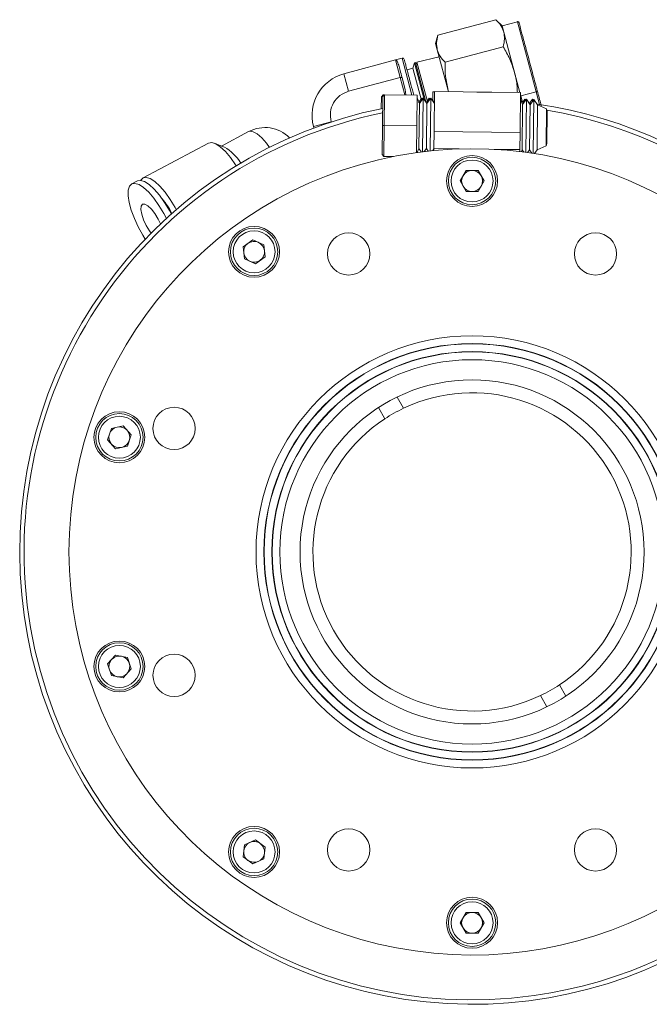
# Model space of a CAD drawing. Header units: inches. Extents: x -3.7 to 22.7, y -9.6 to 17.3.
# Tile 85 of 130: x 3.1 to 6.7, y 11.6 to 17.3. Entities that reach past the tile are written whole.
import ezdxf

# ---------------------------------------------------------------- set-up
doc = ezdxf.new("R2010")
doc.units = ezdxf.units.IN
doc.header["$MEASUREMENT"] = 0

msp = doc.modelspace()

# ---------------------------------------------------------------- linework, layer by layer
at = {"color": 7, "linetype": 'Continuous', "lineweight": 15}
for p, q in [((5.8233, 17.3357), (5.4854, 17.2451)), ((5.8588, 17.3001), (5.8233, 17.3357)), ((5.9482, 17.3241), (5.8588, 17.3001)), ((5.8588, 17.3001), (5.8685, 17.2637)), ((5.4854, 17.2451), (5.4724, 17.1966)), ((5.8685, 17.2637), (5.9316, 17.0285)), ((5.4724, 17.1966), (5.4822, 17.1602)), ((5.8653, 17.1788), (5.5275, 17.0883)), ((5.3633, 17.0892), (5.493, 17.1197)), ((5.4822, 17.1602), (5.5452, 16.9249)), ((5.239, 17.1017), (4.9396, 17.0215)), ((5.2777, 17.1121), (5.239, 17.1017)), ((5.239, 17.1017), (5.2664, 16.9997)), ((5.3487, 17.0858), (5.34, 17.0533)), ((5.3548, 17.0872), (5.3487, 17.0858)), ((5.3487, 17.0858), (5.406, 16.8718)), ((5.4161, 16.8583), (5.3548, 17.0872)), ((5.3587, 17.0723), (5.3633, 17.0892)), ((5.3633, 17.0892), (5.4249, 16.8592)), ((5.2664, 16.9997), (4.9669, 16.9194)), ((5.34, 17.0533), (5.3062, 17.0443)), ((5.34, 17.0533), (5.388, 16.874)), ((5.9316, 17.0285), (5.9628, 16.9119)), ((5.2953, 16.9304), (5.2771, 16.9983)), ((5.1563, 16.8185), (5.1569, 16.888)), ((5.167, 16.8979), (5.1569, 16.888)), ((5.1635, 16.7206), (5.1655, 16.8897)), ((5.1756, 16.8996), (5.1655, 16.8897)), ((5.167, 16.8979), (5.1669, 16.8911)), ((5.167, 16.8979), (5.1739, 16.8979)), ((5.1756, 16.8996), (5.1735, 16.7204)), ((5.1756, 16.8996), (5.3656, 16.8974)), ((5.2953, 16.9304), (5.2992, 16.8982)), ((5.3635, 16.7182), (5.3656, 16.8974)), ((5.4571, 16.917), (5.4567, 16.8622)), ((5.4659, 16.917), (5.4571, 16.917)), ((5.4659, 16.9178), (5.4631, 16.6861)), ((5.9658, 16.9119), (5.4659, 16.9178)), ((5.5452, 16.9249), (5.5481, 16.9168)), ((5.5452, 16.9249), (5.5474, 16.9168)), ((5.9571, 16.9128), (5.7115, 16.9149)), ((5.9571, 16.9128), (5.9571, 16.912)), ((5.9658, 16.9119), (5.9631, 16.6802)), ((5.9657, 16.9012), (5.968, 16.8926)), ((5.968, 16.8926), (6.0574, 16.9166)), ((5.968, 16.8926), (5.9779, 16.8556)), ((5.3783, 16.849), (5.3654, 16.8807)), ((5.3823, 16.8546), (5.3738, 16.8536)), ((5.3783, 16.849), (5.3752, 16.5871)), ((5.3918, 16.8793), (5.3754, 16.856)), ((5.4004, 16.8803), (5.3783, 16.849)), ((5.3918, 16.8793), (5.3917, 16.8679)), ((5.3956, 16.8736), (5.3918, 16.8793)), ((5.4004, 16.8803), (5.3967, 16.5678)), ((5.4217, 16.8484), (5.4004, 16.8803)), ((5.4296, 16.8597), (5.4151, 16.8582)), ((5.4217, 16.8484), (5.4186, 16.5866)), ((5.4351, 16.879), (5.421, 16.8588)), ((5.4437, 16.8798), (5.4217, 16.8484)), ((5.4351, 16.879), (5.435, 16.8674)), ((5.4391, 16.8731), (5.4351, 16.879)), ((5.4437, 16.8798), (5.4401, 16.5728)), ((5.465, 16.8479), (5.4437, 16.8798)), ((5.4652, 16.8629), (5.4556, 16.8621)), ((5.9783, 16.8419), (5.9654, 16.8736)), ((5.9872, 16.8545), (5.9724, 16.8562)), ((5.9783, 16.8419), (5.9752, 16.5801)), ((6.0003, 16.8732), (5.9783, 16.8419)), ((5.9917, 16.8742), (5.9787, 16.8555)), ((5.9917, 16.8742), (5.9916, 16.8608)), ((5.9963, 16.8675), (5.9917, 16.8742)), ((6.0003, 16.8732), (5.9967, 16.5646)), ((6.0216, 16.8414), (6.0003, 16.8732)), ((6.0216, 16.8414), (6.0185, 16.5796)), ((6.0351, 16.8738), (6.0189, 16.8507)), ((6.0274, 16.8496), (6.0189, 16.8507)), ((6.0436, 16.8726), (6.0216, 16.8414)), ((6.0351, 16.8738), (6.0349, 16.8603)), ((6.035, 16.8604), (6.0351, 16.8738)), ((6.0397, 16.867), (6.0351, 16.8738)), ((6.0436, 16.8726), (6.0399, 16.5584)), ((6.04, 16.5584), (6.0437, 16.8726)), ((6.065, 16.8409), (6.0437, 16.8726)), ((6.065, 16.8409), (6.0619, 16.579)), ((6.117, 16.8168), (6.065, 16.8409)), ((6.117, 16.8168), (6.1145, 16.6018)), ((6.1213, 16.7899), (6.1194, 16.6287)), ((4.7628, 16.7153), (4.7653, 16.7062)), ((4.8649, 16.7426), (4.8652, 16.7412)), ((5.1615, 16.5514), (5.1635, 16.7206)), ((5.1735, 16.7204), (5.1635, 16.7206)), ((5.1735, 16.7204), (5.1714, 16.5413)), ((5.1735, 16.7204), (5.3635, 16.7182)), ((5.3617, 16.5632), (5.3635, 16.7182)), ((4.3854, 16.685), (4.2282, 16.6014)), ((5.4631, 16.6861), (5.462, 16.5861)), ((5.9631, 16.6802), (5.4631, 16.6861)), ((5.9631, 16.6802), (5.9619, 16.5802)), ((4.1518, 16.6179), (3.7716, 16.4157)), ((4.2445, 16.5953), (4.1856, 16.6175)), ((6.0619, 16.579), (6.1145, 16.6018)), ((5.1714, 16.5413), (5.1615, 16.5514)), ((5.365, 16.5637), (5.3752, 16.5871)), ((5.3752, 16.5871), (5.3888, 16.5668)), ((5.4062, 16.569), (5.4186, 16.5866)), ((5.4186, 16.5866), (5.4287, 16.5715)), ((5.4535, 16.5741), (5.462, 16.5861)), ((5.462, 16.5861), (5.4618, 16.5749)), ((5.6102, 16.5844), (5.462, 16.5861)), ((5.9619, 16.5802), (5.8137, 16.582)), ((5.9619, 16.5802), (5.9618, 16.5691)), ((5.97, 16.5681), (5.9752, 16.5801)), ((5.9752, 16.5801), (5.9844, 16.5662)), ((6.007, 16.5632), (6.0185, 16.5796)), ((6.0185, 16.5796), (6.0319, 16.5596)), ((6.0466, 16.5574), (6.0619, 16.579)), ((5.1714, 16.5413), (5.2276, 16.5406)), ((5.6145, 16.398), (5.6494, 16.4585)), ((5.7192, 16.4585), (5.6494, 16.4585)), ((5.7541, 16.398), (5.7192, 16.4585)), ((3.7388, 16.3983), (3.706, 16.3809)), ((5.6494, 16.3376), (5.6145, 16.398)), ((5.7541, 16.398), (5.7192, 16.3376)), ((5.6494, 16.3376), (5.7192, 16.3376)), ((4.4098, 16.0557), (4.3533, 16.0147)), ((4.4736, 16.0273), (4.4098, 16.0557)), ((4.4736, 16.0273), (4.4808, 15.9579)), ((4.3606, 15.9452), (4.3533, 16.0147)), ((4.4244, 15.9169), (4.3606, 15.9452)), ((4.4244, 15.9169), (4.4808, 15.9579)), ((5.2488, 15.1422), (5.2857, 15.0767)), ((5.1399, 15.0808), (5.1768, 15.0153)), ((3.5872, 14.9602), (3.5656, 14.8938)), ((3.6554, 14.9747), (3.5872, 14.9602)), ((3.6554, 14.9747), (3.7021, 14.9228)), ((3.6123, 14.8419), (3.5656, 14.8938)), ((3.6806, 14.8564), (3.7021, 14.9228)), ((3.6806, 14.8564), (3.6123, 14.8419)), ((3.6123, 13.6422), (3.5656, 13.5903)), ((3.6123, 13.6422), (3.6806, 13.6277)), ((3.7021, 13.5613), (3.6806, 13.6277)), ((3.5656, 13.5903), (3.5872, 13.5239)), ((3.6554, 13.5094), (3.5872, 13.5239)), ((3.7021, 13.5613), (3.6554, 13.5094)), ((6.1919, 13.4687), (6.2288, 13.4033)), ((6.083, 13.4074), (6.1199, 13.3419)), ((4.3606, 12.5388), (4.3533, 12.4694)), ((4.3606, 12.5388), (4.4244, 12.5672)), ((4.4808, 12.5262), (4.4244, 12.5672)), ((4.4808, 12.5262), (4.4736, 12.4568)), ((4.3533, 12.4694), (4.4098, 12.4284)), ((4.4736, 12.4568), (4.4098, 12.4284)), ((5.6145, 12.086), (5.6494, 12.1465)), ((5.7192, 12.1465), (5.6494, 12.1465)), ((5.7192, 12.1465), (5.7541, 12.086)), ((5.6145, 12.086), (5.6494, 12.0256)), ((5.7541, 12.086), (5.7192, 12.0256)), ((5.6494, 12.0256), (5.7192, 12.0256))]:
    msp.add_line(p, q, dxfattribs=at)
at = {"color": 8, "linetype": 'Continuous', "lineweight": 15}
for p, q in [((5.9482, 17.3241), (6.0574, 16.9166)), ((5.2777, 17.1121), (5.3351, 16.8977)), ((4.9396, 17.0215), (4.9669, 16.9194)), ((5.2664, 16.9997), (5.2936, 16.8982)), ((6.0574, 16.9166), (6.0773, 16.8425)), ((4.8649, 16.7426), (4.7628, 16.7153))]:
    msp.add_line(p, q, dxfattribs=at)
at = {"color": 7, "linetype": 'Continuous', "lineweight": 15, "flags": 128}
for points in [[(6.0574, 16.9166), (6.0588, 16.917), (6.0601, 16.9176), (6.0612, 16.9183), (6.0622, 16.919), (6.0629, 16.9198), (6.0634, 16.9206), (6.0637, 16.9214), (6.0636, 16.9221)], [(4.1518, 16.6179), (4.1705, 16.6211), (4.1938, 16.6139), (4.2208, 16.5964), (4.25, 16.5695), (4.2801, 16.5344), (4.3098, 16.4929), (4.3138, 16.4867)], [(3.7846, 16.0608), (3.7703, 16.0835), (3.7439, 16.1311), (3.7213, 16.1799), (3.7034, 16.2278), (3.6913, 16.2724), (3.6853, 16.3117), (3.6859, 16.3438), (3.6929, 16.3672), (3.706, 16.3809)], [(3.706, 16.3809), (3.7247, 16.3841), (3.7481, 16.3768), (3.775, 16.3593), (3.8042, 16.3324), (3.8344, 16.2974), (3.8641, 16.2559), (3.8919, 16.2098), (3.9072, 16.1808)], [(3.7388, 16.3983), (3.7575, 16.4016), (3.7809, 16.3943), (3.8078, 16.3768), (3.837, 16.3499), (3.8672, 16.3148), (3.8969, 16.2733), (3.9247, 16.2272), (3.9357, 16.2065)], [(3.7581, 16.4015), (3.7584, 16.402), (3.7716, 16.4157)], [(3.7716, 16.4157), (3.7903, 16.419), (3.8136, 16.4117), (3.8405, 16.3942), (3.8698, 16.3673), (3.8999, 16.3323), (3.9296, 16.2907), (3.9575, 16.2446), (3.9645, 16.2317)], [(3.8181, 16.0952), (3.8084, 16.1086), (3.7896, 16.1399), (3.7742, 16.173), (3.7636, 16.2047), (3.759, 16.2319), (3.7609, 16.2519), (3.7689, 16.2627)], [(3.7689, 16.2627), (3.7823, 16.2633), (3.7999, 16.2536), (3.8198, 16.2346), (3.8402, 16.2082), (3.8591, 16.1769), (3.8726, 16.1484)]]:
    msp.add_lwpolyline(points, dxfattribs=at)
at = {"color": 8, "linetype": 'Continuous', "lineweight": 15, "flags": 128}
msp.add_lwpolyline([(4.3854, 16.685), (4.3932, 16.6875), (4.4126, 16.6846), (4.4358, 16.6714), (4.4616, 16.6486), (4.4885, 16.6176), (4.5062, 16.5934)], dxfattribs=at)
at = {"color": 7, "linetype": 'Continuous', "lineweight": 15}
for centre, radius in [((5.6843, 16.398), 0.148), ((5.6843, 16.398), 0.1378), ((5.6843, 16.398), 0.122), ((4.4171, 15.9863), 0.148), ((4.4171, 15.9863), 0.1378), ((4.4171, 15.9863), 0.122), ((4.9668, 15.9743), 0.123), ((6.4019, 15.9743), 0.123), ((5.6843, 14.242), 1.256), ((5.6843, 14.242), 1.2108), ((5.6843, 14.242), 1.2091), ((5.6843, 14.242), 1.1639), ((5.6843, 14.242), 1.1622), ((5.6843, 14.242), 1.117), ((5.6843, 14.242), 1), ((3.6339, 14.9083), 0.148), ((3.9521, 14.9596), 0.123), ((3.6339, 14.9083), 0.1378), ((3.6339, 14.9083), 0.122), ((3.6339, 13.5758), 0.148), ((3.6339, 13.5758), 0.1378), ((3.6339, 13.5758), 0.122), ((3.9521, 13.5245), 0.123), ((4.4171, 12.4978), 0.148), ((4.4171, 12.4978), 0.1378), ((4.4171, 12.4978), 0.122), ((4.9668, 12.5098), 0.123), ((6.4019, 12.5098), 0.123), ((5.6843, 12.086), 0.148), ((5.6843, 12.086), 0.1378), ((5.6843, 12.086), 0.122)]:
    msp.add_circle(centre, radius, dxfattribs=at)
for centre, radius, start, end in [((5.9501, 17.3169), 0.00741, 15, 105), ((5.2803, 17.1024), 0.01, 15, 105), ((5.0043, 16.78), 0.25, 105, 195), ((6.0311, 16.792), 0.0819, 87.1573, 87.2219), ((6.0394, 16.7909), 0.0819, 86.9703, 87.0349), ((5.6843, 14.242), 2.63, 14.4213, 81.7349), ((5.6843, 14.242), 2.63, 101.3959, 345.5787), ((6.0394, 16.7909), 0.0819, 359.3248, 18.4987), ((4.48, 16.507), 0.2016, 44.6143, 118), ((6.0375, 16.6296), 0.0819, 340.1508, 359.3248), ((5.6843, 14.242), 2.3435, 16.2392, 343.7608), ((4.1135, 16.3667), 0.2635, 30.9521, 60.2081), ((5.6843, 16.398), 0.0605, 150, 210), ((5.6843, 16.398), 0.0605, 90, 150), ((5.6843, 16.398), 0.0605, 30, 90), ((5.6843, 16.398), 0.0605, 330, 30), ((5.6843, 16.398), 0.0605, 210, 270), ((5.6843, 16.398), 0.0605, 270, 330), ((3.582, 16.032), 0.3988, 26.4344, 40.9433), ((4.4171, 15.9863), 0.0605, 126, 186), ((4.4171, 15.9863), 0.0605, 66, 126), ((4.4171, 15.9863), 0.0605, 6, 66), ((4.4171, 15.9863), 0.0605, 186, 246), ((4.4171, 15.9863), 0.0605, 306, 6), ((4.4171, 15.9863), 0.0605, 246, 306), ((5.6843, 14.242), 0.925, 303.2802, 115.5316), ((5.6843, 14.242), 0.925, 115.5316, 123.2802), ((5.6843, 14.242), 0.925, 123.2802, 295.5316), ((3.6339, 14.9083), 0.0605, 102, 162), ((3.6339, 14.9083), 0.0605, 42, 102), ((3.6339, 14.9083), 0.0605, 342, 42), ((3.6339, 14.9083), 0.0605, 162, 222), ((3.6339, 14.9083), 0.0605, 282, 342), ((3.6339, 14.9083), 0.0605, 222, 282), ((3.6339, 13.5758), 0.0605, 78, 138), ((3.6339, 13.5758), 0.0605, 18, 78), ((3.6339, 13.5758), 0.0605, 138, 198), ((3.6339, 13.5758), 0.0605, 318, 18), ((3.6339, 13.5758), 0.0605, 198, 258), ((3.6339, 13.5758), 0.0605, 258, 318), ((5.6843, 14.242), 0.925, 295.5316, 303.2802), ((4.4171, 12.4978), 0.0605, 114, 174), ((4.4171, 12.4978), 0.0605, 54, 114), ((4.4171, 12.4978), 0.0605, 354, 54), ((4.4171, 12.4978), 0.0605, 174, 234), ((4.4171, 12.4978), 0.0605, 294, 354), ((4.4171, 12.4978), 0.0605, 234, 294), ((5.6843, 12.086), 0.0605, 90, 150), ((5.6843, 12.086), 0.0605, 30, 90), ((5.6843, 12.086), 0.0605, 150, 210), ((5.6843, 12.086), 0.0605, 330, 30), ((5.6843, 12.086), 0.0605, 210, 270), ((5.6843, 12.086), 0.0605, 270, 330)]:
    msp.add_arc(centre, radius, start, end, dxfattribs=at)
at = {"color": 8, "linetype": 'Continuous', "lineweight": 15}
for start, end in [(101.5174, 277.9535), (14.5674, 80.3899), (277.9535, 345.4326)]:
    msp.add_arc((5.6843, 14.242), 2.6042, start, end, dxfattribs=at)
at = {"color": 7, "linetype": 'Continuous', "lineweight": 15}
for points, knots in [([(5.8233, 17.3357), (5.8335, 17.3247), (5.854, 17.3027), (5.8637, 17.2768), (5.8685, 17.2637)], [0, 0, 0, 0, 0.495458, 1, 1, 1, 1]), ([(5.9576, 17.3178), (5.9576, 17.3176), (5.9578, 17.317), (5.9655, 17.2884), (5.9804, 17.2328), (5.9961, 17.1742), (6.0097, 17.1233), (6.0241, 17.0696), (6.0428, 16.9997), (6.0554, 16.9527), (6.0636, 16.9221)], [0, 0, 0, 0, 0.070204, 0.249836, 0.429468, 0.526167, 0.624918, 0.723669, 0.820368, 1, 1, 1, 1]), ([(5.4854, 17.2451), (5.4821, 17.2306), (5.4753, 17.2012), (5.4799, 17.174), (5.4822, 17.1602)], [0, 0, 0, 0, 0.495458, 1, 1, 1, 1]), ([(5.8685, 17.2637), (5.8708, 17.2503), (5.8755, 17.223), (5.8687, 17.1937), (5.8653, 17.1788)], [0, 0, 0, 0, 0.494511, 1, 1, 1, 1]), ([(5.8653, 17.1788), (5.8789, 17.1552), (5.9064, 17.1074), (5.9231, 17.0549), (5.9316, 17.0285)], [0, 0, 0, 0, 0.495458, 1, 1, 1, 1]), ([(5.4822, 17.1602), (5.4869, 17.1474), (5.4965, 17.1215), (5.5171, 17.0994), (5.5275, 17.0883)], [0, 0, 0, 0, 0.494511, 1, 1, 1, 1]), ([(5.239, 17.1017), (5.2419, 17.1008), (5.2475, 17.0991), (5.2544, 17.0799), (5.2577, 17.0707)], [0, 0, 0, 0, 0.516199, 1, 1, 1, 1]), ([(5.2899, 17.105), (5.2907, 17.1019), (5.292, 17.0971), (5.2998, 17.0682), (5.3078, 17.0383), (5.3177, 17.0011), (5.3302, 16.9548), (5.3399, 16.9184), (5.3455, 16.8976)], [0, 0, 0, 0, 0.257081, 0.395472, 0.5368, 0.678128, 0.816519, 1, 1, 1, 1]), ([(5.5275, 17.0883), (5.5275, 17.061), (5.5276, 17.0059), (5.5393, 16.9521), (5.5452, 16.9249)], [0, 0, 0, 0, 0.495458, 1, 1, 1, 1]), ([(5.2771, 16.9983), (5.277, 16.9986), (5.2767, 16.9992), (5.2756, 16.9999), (5.274, 17.0003), (5.272, 17.0005), (5.2702, 17.0004), (5.2683, 17.0001), (5.267, 16.9998), (5.2664, 16.9997)], [0, 0, 0, 0, 0.155399, 0.290739, 0.500767, 0.633003, 0.759875, 0.881983, 1, 1, 1, 1]), ([(5.9316, 17.0285), (5.9378, 17.0019), (5.9467, 16.9635), (5.9474, 16.9242), (5.9476, 16.9121)], [0, 0, 0, 0, 0.6918737, 1, 1, 1, 1]), ([(6.0636, 16.9221), (6.0711, 16.8941), (6.0803, 16.86), (6.0859, 16.8391), (6.0869, 16.8353)], [0, 0, 0, 0, 0.81933, 1, 1, 1, 1])]:
    msp.add_open_spline(points, degree=3, knots=knots, dxfattribs=at)
for points in [[(5.2577, 17.0707), (5.2602, 17.0613), (5.2652, 17.0427), (5.2731, 17.0131), (5.2771, 16.9983)], [(4.9669, 16.9194), (4.9492, 16.9124), (4.9138, 16.8985), (4.8764, 16.8539), (4.8565, 16.7991), (4.8621, 16.7615), (4.8649, 16.7426)]]:
    msp.add_open_spline(points, degree=3, dxfattribs=at)

doc.saveas('drawing.dxf')
